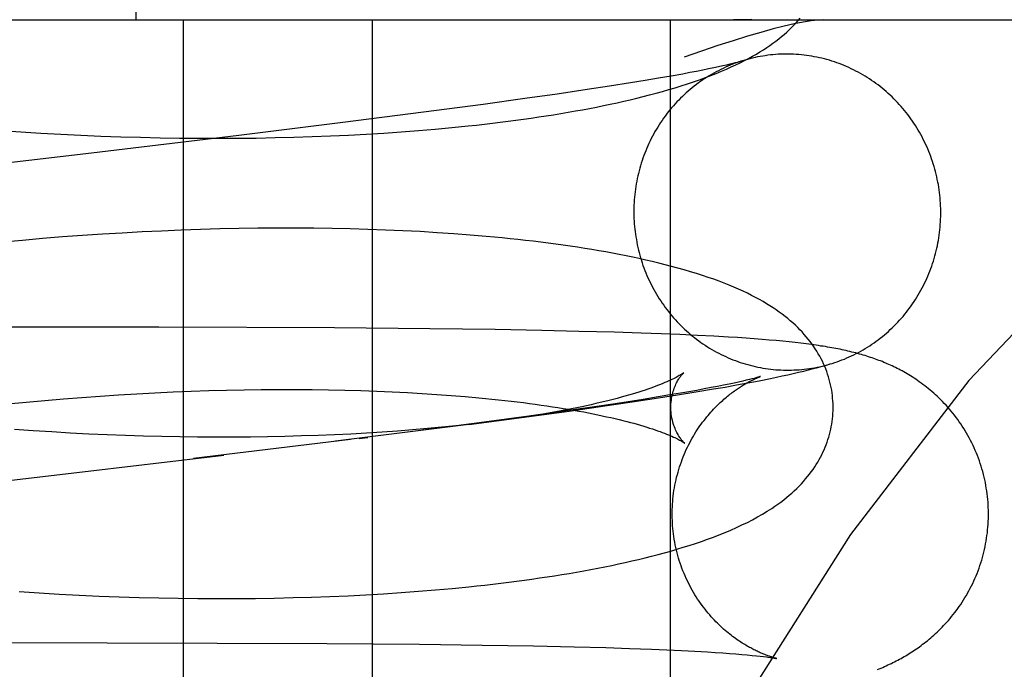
# Model space of a CAD drawing. Header units: inches. Extents: x 0 to 243, y 0 to 157.
# Tile 96 of 115: x 142.2759 to 142.3974, y 58.7672 to 58.8474. Entities that reach past the tile are written whole.
import ezdxf

# ---------------------------------------------------------------- set-up
doc = ezdxf.new("R2010")
doc.units = ezdxf.units.IN
doc.header["$LTSCALE"] = 13.357143
doc.header["$MEASUREMENT"] = 0
doc.linetypes.add('HIDDEN', pattern=[0.2, 0.1, -0.1])
doc.layers.add('DEFAULT_2', color=8, linetype='HIDDEN')

msp = doc.modelspace()

# ---------------------------------------------------------------- linework, layer by layer
at = {"layer": 'DEFAULT_2', "color": 8, "linetype": 'HIDDEN'}
for p, q in [((142.29032, 58.84735), (142.29032, 59.22235)), ((142.17952, 58.84735), (142.51507, 58.84735)), ((142.29612, 58.84735), (142.29612, 58.6911)), ((142.31941, 58.84735), (142.31941, 58.6911)), ((142.35618, 58.84735), (142.35618, 58.6911)), ((142.3586, 58.84083), (142.35772, 58.84066)), ((142.35942, 58.84098), (142.3586, 58.84083)), ((142.36018, 58.84113), (142.35942, 58.84098)), ((142.36089, 58.84128), (142.36018, 58.84113)), ((142.36153, 58.84141), (142.36089, 58.84128)), ((142.36212, 58.84154), (142.36153, 58.84141)), ((142.36264, 58.84166), (142.36212, 58.84154)), ((142.36311, 58.84176), (142.36264, 58.84166)), ((142.36352, 58.84186), (142.36311, 58.84176)), ((142.36388, 58.84195), (142.36352, 58.84186)), ((142.35306, 58.83985), (142.35127, 58.83956)), ((142.35473, 58.84014), (142.35306, 58.83985)), ((142.35629, 58.84041), (142.35473, 58.84014)), ((142.35772, 58.84066), (142.35629, 58.84041)), ((142.34593, 58.83873), (142.34221, 58.83819)), ((142.3487, 58.83916), (142.34593, 58.83873)), ((142.35127, 58.83956), (142.3487, 58.83916)), ((142.33822, 58.83762), (142.3331, 58.83691)), ((142.34221, 58.83819), (142.33822, 58.83762)), ((142.3331, 58.83691), (142.32574, 58.83594)), ((142.32574, 58.83594), (142.3158, 58.83467)), ((142.2736, 58.8337), (142.27608, 58.83352)), ((142.3158, 58.83467), (142.30298, 58.83309)), ((142.323, 58.83352), (142.32511, 58.83368)), ((142.32511, 58.83368), (142.3272, 58.83386)), ((142.3272, 58.83386), (142.32925, 58.83405)), ((142.32925, 58.83405), (142.33127, 58.83426)), ((142.27608, 58.83352), (142.27856, 58.83337)), ((142.27856, 58.83337), (142.28103, 58.83323)), ((142.28103, 58.83323), (142.28349, 58.83311)), ((142.28349, 58.83311), (142.28595, 58.83301)), ((142.30298, 58.83309), (142.28479, 58.83091)), ((142.28595, 58.83301), (142.2884, 58.83292)), ((142.2884, 58.83292), (142.29083, 58.83285)), ((142.29083, 58.83285), (142.29325, 58.8328)), ((142.29325, 58.8328), (142.29566, 58.83276)), ((142.29566, 58.83276), (142.29805, 58.83274)), ((142.29805, 58.83274), (142.30043, 58.83273)), ((142.30043, 58.83273), (142.30278, 58.83274)), ((142.30278, 58.83274), (142.30512, 58.83276)), ((142.30512, 58.83276), (142.30744, 58.83281)), ((142.30744, 58.83281), (142.30974, 58.83286)), ((142.30974, 58.83286), (142.31201, 58.83293)), ((142.31201, 58.83293), (142.31426, 58.83302)), ((142.31426, 58.83302), (142.31649, 58.83312)), ((142.31649, 58.83312), (142.31868, 58.83324)), ((142.31868, 58.83324), (142.32086, 58.83337)), ((142.32086, 58.83337), (142.323, 58.83352)), ((142.28479, 58.83091), (142.23651, 58.8252)), ((142.29825, 58.82147), (142.29586, 58.82139)), ((142.30062, 58.82154), (142.29825, 58.82147)), ((142.30298, 58.82159), (142.30062, 58.82154)), ((142.30532, 58.82162), (142.30298, 58.82159)), ((142.30764, 58.82164), (142.30532, 58.82162)), ((142.30994, 58.82164), (142.30764, 58.82164)), ((142.31221, 58.82163), (142.30994, 58.82164)), ((142.31447, 58.8216), (142.31221, 58.82163)), ((142.31669, 58.82155), (142.31447, 58.8216)), ((142.31889, 58.82149), (142.31669, 58.82155)), ((142.32107, 58.82141), (142.31889, 58.82149)), ((142.32321, 58.82132), (142.32107, 58.82141)), ((142.27877, 58.82035), (142.27629, 58.82013)), ((142.28124, 58.82055), (142.27877, 58.82035)), ((142.2837, 58.82073), (142.28124, 58.82055)), ((142.28615, 58.8209), (142.2837, 58.82073)), ((142.2886, 58.82104), (142.28615, 58.8209)), ((142.29103, 58.82118), (142.2886, 58.82104)), ((142.29345, 58.82129), (142.29103, 58.82118)), ((142.29586, 58.82139), (142.29345, 58.82129)), ((142.32533, 58.82121), (142.32321, 58.82132)), ((142.32742, 58.82108), (142.32533, 58.82121)), ((142.32948, 58.82094), (142.32742, 58.82108)), ((142.27629, 58.82013), (142.27382, 58.8199)), ((142.2931, 58.80941), (142.24571, 58.80946)), ((142.31477, 58.80933), (142.2931, 58.80941)), ((142.32652, 58.80922), (142.31477, 58.80933)), ((142.33458, 58.80912), (142.32652, 58.80922)), ((142.34032, 58.80902), (142.33458, 58.80912)), ((142.34489, 58.80891), (142.34032, 58.80902)), ((142.34925, 58.8088), (142.34489, 58.80891)), ((142.3526, 58.80869), (142.34925, 58.8088)), ((142.35504, 58.8086), (142.3526, 58.80869)), ((142.35736, 58.80851), (142.35504, 58.8086)), ((142.35952, 58.80841), (142.35736, 58.80851)), ((142.36153, 58.8083), (142.35952, 58.80841)), ((142.36336, 58.8082), (142.36153, 58.8083)), ((142.36448, 58.80813), (142.36336, 58.8082)), ((142.36554, 58.80805), (142.36448, 58.80813)), ((142.36654, 58.80798), (142.36554, 58.80805)), ((142.36749, 58.80791), (142.36654, 58.80798)), ((142.36839, 58.80783), (142.36749, 58.80791)), ((142.36925, 58.80776), (142.36839, 58.80783)), ((142.37007, 58.80768), (142.36925, 58.80776)), ((142.37085, 58.8076), (142.37007, 58.80768)), ((142.37158, 58.80752), (142.37085, 58.8076)), ((142.37229, 58.80744), (142.37158, 58.80752)), ((142.37295, 58.80736), (142.37229, 58.80744)), ((142.35785, 58.80381), (142.35747, 58.80356)), ((142.36202, 58.80211), (142.36122, 58.80196)), ((142.36152, 58.8018), (142.36293, 58.80204)), ((142.36276, 58.80226), (142.36202, 58.80211)), ((142.36343, 58.8024), (142.36276, 58.80226)), ((142.36293, 58.80204), (142.36433, 58.80229)), ((142.36405, 58.80253), (142.36343, 58.8024)), ((142.36461, 58.80265), (142.36405, 58.80253)), ((142.36433, 58.80229), (142.36572, 58.80255)), ((142.36511, 58.80277), (142.36461, 58.80265)), ((142.36555, 58.80287), (142.36511, 58.80277)), ((142.36593, 58.80296), (142.36555, 58.80287)), ((142.36572, 58.80255), (142.36713, 58.80282)), ((142.36624, 58.80304), (142.36593, 58.80296)), ((142.36651, 58.80311), (142.36624, 58.80304)), ((142.36713, 58.80282), (142.36855, 58.80311)), ((142.28133, 58.80058), (142.2836, 58.80076)), ((142.2836, 58.80076), (142.28588, 58.80092)), ((142.28588, 58.80092), (142.28814, 58.80107)), ((142.28814, 58.80107), (142.29039, 58.8012)), ((142.29039, 58.8012), (142.29263, 58.80132)), ((142.29263, 58.80132), (142.29486, 58.80143)), ((142.29486, 58.80143), (142.29707, 58.80151)), ((142.29707, 58.80151), (142.29927, 58.80159)), ((142.29927, 58.80159), (142.30145, 58.80164)), ((142.30145, 58.80164), (142.30361, 58.80169)), ((142.30361, 58.80169), (142.30574, 58.80172)), ((142.30574, 58.80172), (142.30786, 58.80173)), ((142.30786, 58.80173), (142.30994, 58.80173)), ((142.30994, 58.80173), (142.31201, 58.80172)), ((142.31201, 58.80172), (142.31404, 58.80169)), ((142.31404, 58.80169), (142.31605, 58.80165)), ((142.31605, 58.80165), (142.31802, 58.8016)), ((142.31802, 58.8016), (142.31997, 58.80153)), ((142.31997, 58.80153), (142.32188, 58.80145)), ((142.32188, 58.80145), (142.32375, 58.80135)), ((142.32375, 58.80135), (142.32559, 58.80125)), ((142.32559, 58.80125), (142.32739, 58.80113)), ((142.32739, 58.80113), (142.32915, 58.801)), ((142.32915, 58.801), (142.33087, 58.80086)), ((142.35467, 58.80081), (142.35283, 58.80051)), ((142.35638, 58.8011), (142.35467, 58.80081)), ((142.35471, 58.80069), (142.35705, 58.80106)), ((142.35798, 58.80137), (142.35638, 58.8011)), ((142.35705, 58.80106), (142.35932, 58.80143)), ((142.35946, 58.80163), (142.35798, 58.80137)), ((142.35932, 58.80143), (142.36152, 58.8018)), ((142.36037, 58.8018), (142.35946, 58.80163)), ((142.36122, 58.80196), (142.36037, 58.8018)), ((142.27446, 58.79995), (142.27675, 58.80018)), ((142.27675, 58.80018), (142.27904, 58.80039)), ((142.27904, 58.80039), (142.28133, 58.80058)), ((142.3474, 58.79968), (142.34362, 58.79913)), ((142.3437, 58.79907), (142.3481, 58.7997)), ((142.35021, 58.8001), (142.3474, 58.79968)), ((142.3481, 58.7997), (142.35147, 58.8002)), ((142.35283, 58.80051), (142.35021, 58.8001)), ((142.35147, 58.8002), (142.35471, 58.80069)), ((142.33874, 58.79844), (142.33259, 58.79761)), ((142.33815, 58.79831), (142.3437, 58.79907)), ((142.34362, 58.79913), (142.33874, 58.79844)), ((142.33134, 58.79741), (142.31488, 58.79534)), ((142.33259, 58.79761), (142.32503, 58.79662)), ((142.32975, 58.79725), (142.328, 58.79707)), ((142.33144, 58.79743), (142.32975, 58.79725)), ((142.33134, 58.79741), (142.33815, 58.79831)), ((142.3331, 58.79763), (142.33144, 58.79743)), ((142.2776, 58.79663), (142.27531, 58.79679)), ((142.27989, 58.79649), (142.2776, 58.79663)), ((142.28218, 58.79636), (142.27989, 58.79649)), ((142.28445, 58.79624), (142.28218, 58.79636)), ((142.28672, 58.79614), (142.28445, 58.79624)), ((142.28898, 58.79606), (142.28672, 58.79614)), ((142.29123, 58.79598), (142.28898, 58.79606)), ((142.29347, 58.79593), (142.29123, 58.79598)), ((142.29569, 58.79589), (142.29347, 58.79593)), ((142.30863, 58.79594), (142.30652, 58.7959)), ((142.3107, 58.796), (142.30863, 58.79594)), ((142.31275, 58.79607), (142.3107, 58.796)), ((142.31477, 58.79615), (142.31275, 58.79607)), ((142.31677, 58.79624), (142.31477, 58.79615)), ((142.31873, 58.79635), (142.31677, 58.79624)), ((142.32065, 58.79647), (142.31873, 58.79635)), ((142.32255, 58.79661), (142.32065, 58.79647)), ((142.3244, 58.79675), (142.32255, 58.79661)), ((142.32622, 58.79691), (142.3244, 58.79675)), ((142.328, 58.79707), (142.32622, 58.79691)), ((142.29789, 58.79586), (142.29569, 58.79589)), ((142.31674, 58.79555), (142.29737, 58.7932)), ((142.30008, 58.79585), (142.29789, 58.79586)), ((142.30225, 58.79585), (142.30008, 58.79585)), ((142.3044, 58.79587), (142.30225, 58.79585)), ((142.30652, 58.7959), (142.3044, 58.79587)), ((142.31782, 58.79569), (142.31889, 58.79582)), ((142.26347, 58.78919), (142.3011, 58.79364)), ((142.27586, 58.7768), (142.27834, 58.77664)), ((142.27834, 58.77664), (142.28082, 58.77649)), ((142.28082, 58.77649), (142.28329, 58.77636)), ((142.31865, 58.77641), (142.32083, 58.77653)), ((142.32083, 58.77653), (142.32299, 58.77668)), ((142.32299, 58.77668), (142.32512, 58.77683)), ((142.32512, 58.77683), (142.32721, 58.77701)), ((142.32721, 58.77701), (142.32928, 58.77719)), ((142.32928, 58.77719), (142.33132, 58.77739)), ((142.28329, 58.77636), (142.28576, 58.77625)), ((142.28576, 58.77625), (142.28821, 58.77616)), ((142.28821, 58.77616), (142.29066, 58.77608)), ((142.29066, 58.77608), (142.29309, 58.77602)), ((142.29309, 58.77602), (142.2955, 58.77598)), ((142.2955, 58.77598), (142.29791, 58.77595)), ((142.29791, 58.77595), (142.30029, 58.77594)), ((142.30029, 58.77594), (142.30266, 58.77594)), ((142.30266, 58.77594), (142.30501, 58.77596)), ((142.30501, 58.77596), (142.30734, 58.776)), ((142.30734, 58.776), (142.30965, 58.77605)), ((142.30965, 58.77605), (142.31194, 58.77612)), ((142.31194, 58.77612), (142.3142, 58.7762)), ((142.3142, 58.7762), (142.31644, 58.77629)), ((142.31644, 58.77629), (142.31865, 58.77641)), ((142.22114, 58.77063), (142.31383, 58.7704)), ((142.31383, 58.7704), (142.32526, 58.7703)), ((142.32526, 58.7703), (142.33299, 58.7702)), ((142.33299, 58.7702), (142.3393, 58.7701)), ((142.3393, 58.7701), (142.34432, 58.76998)), ((142.34432, 58.76998), (142.34822, 58.76988)), ((142.34822, 58.76988), (142.35113, 58.76979)), ((142.35113, 58.76979), (142.35385, 58.76969)), ((142.35385, 58.76969), (142.35576, 58.76961)), ((142.35576, 58.76961), (142.35755, 58.76952)), ((142.35755, 58.76952), (142.35922, 58.76944)), ((142.35922, 58.76944), (142.36077, 58.76935)), ((142.36077, 58.76935), (142.36173, 58.76929)), ((142.36173, 58.76929), (142.36264, 58.76923)), ((142.36264, 58.76923), (142.36348, 58.76917)), ((142.36348, 58.76917), (142.36427, 58.76911)), ((142.36427, 58.76911), (142.365, 58.76905)), ((142.365, 58.76905), (142.36566, 58.76899)), ((142.36566, 58.76899), (142.36627, 58.76893)), ((142.36627, 58.76893), (142.3668, 58.76888)), ((142.3668, 58.76888), (142.36727, 58.76882)), ((142.36727, 58.76882), (142.36768, 58.76878)), ((142.3693, 58.76854), (142.36931, 58.76854))]:
    msp.add_line(p, q, dxfattribs=at)
for points in [[(142.46901, 58.84735), (142.45334, 58.84542), (142.43784, 58.83978), (142.42274, 58.83078), (142.40783, 58.81852), (142.39299, 58.80284), (142.37842, 58.78383), (142.36414, 58.76134), (142.35043, 58.73555), (142.33744, 58.70656), (142.32535, 58.67461), (142.31433, 58.63994), (142.30451, 58.60283), (142.296, 58.56359), (142.28892, 58.52255), (142.28332, 58.48005), (142.27928, 58.43643), (142.27684, 58.39209), (142.27603, 58.34735)], [(142.33127, 58.83426), (142.33227, 58.83436), (142.33326, 58.83448), (142.33424, 58.83459), (142.33521, 58.83471), (142.33618, 58.83483), (142.33713, 58.83496), (142.33808, 58.83509), (142.33902, 58.83522), (142.33995, 58.83536), (142.34087, 58.8355), (142.34178, 58.83564), (142.34268, 58.83579), (142.34358, 58.83594), (142.34447, 58.8361), (142.34535, 58.83626), (142.34622, 58.83642), (142.34708, 58.83659), (142.34793, 58.83676), (142.34877, 58.83694), (142.34961, 58.83712), (142.35043, 58.8373), (142.35124, 58.83749), (142.35205, 58.83768), (142.35284, 58.83788), (142.35363, 58.83808), (142.35442, 58.83829), (142.3552, 58.83851), (142.35598, 58.83873), (142.35676, 58.83896), (142.35753, 58.8392), (142.3583, 58.83944), (142.35905, 58.8397), (142.35979, 58.83995), (142.3605, 58.84021), (142.36119, 58.84047), (142.36185, 58.84074), (142.36249, 58.841), (142.36311, 58.84126), (142.3637, 58.84153), (142.36427, 58.84179), (142.36481, 58.84206), (142.36533, 58.84232), (142.36584, 58.84259), (142.36632, 58.84286), (142.36679, 58.84312), (142.36723, 58.84339), (142.36766, 58.84366), (142.36807, 58.84393), (142.36846, 58.84419), (142.36884, 58.84446), (142.3692, 58.84473), (142.36955, 58.845), (142.36989, 58.84528), (142.37022, 58.84555), (142.37053, 58.84583), (142.37084, 58.84611), (142.37113, 58.8464), (142.37142, 58.84668), (142.37169, 58.84697), (142.37195, 58.84726), (142.3722, 58.84755)], [(142.37508, 58.84735), (142.37438, 58.84732), (142.37354, 58.84723), (142.37257, 58.84707), (142.37146, 58.84685), (142.37022, 58.84657), (142.36885, 58.84622), (142.36734, 58.8458), (142.36571, 58.84532), (142.36395, 58.84477), (142.36205, 58.84416), (142.36003, 58.84348), (142.35788, 58.84273)], [(142.36622, 58.84738), (142.3655, 58.84736), (142.36475, 58.84735), (142.36397, 58.84735)], [(142.36497, 58.84225), (142.36478, 58.84219), (142.36447, 58.84209), (142.36417, 58.84198), (142.36387, 58.84186), (142.36357, 58.84174), (142.36328, 58.84162), (142.36298, 58.84149), (142.36269, 58.84136), (142.3624, 58.84122), (142.36212, 58.84107), (142.36183, 58.84092), (142.36155, 58.84077), (142.36127, 58.84061), (142.36099, 58.84045), (142.36072, 58.84028), (142.36045, 58.84011), (142.36018, 58.83993), (142.35992, 58.83974), (142.35965, 58.83956), (142.35939, 58.83936), (142.35914, 58.83917), (142.35889, 58.83897), (142.35864, 58.83876), (142.35839, 58.83855), (142.35815, 58.83834), (142.35791, 58.83812), (142.35768, 58.8379), (142.35744, 58.83767), (142.35722, 58.83744), (142.35699, 58.83721), (142.35677, 58.83697), (142.35656, 58.83673), (142.35634, 58.83648), (142.35614, 58.83623), (142.35593, 58.83598), (142.35573, 58.83572), (142.35554, 58.83546), (142.35535, 58.8352), (142.35516, 58.83493), (142.35498, 58.83466), (142.3548, 58.83439), (142.35463, 58.83411), (142.35446, 58.83384), (142.35429, 58.83355), (142.35413, 58.83327), (142.35398, 58.83298), (142.35383, 58.83269), (142.35368, 58.8324), (142.35354, 58.8321), (142.35341, 58.83181), (142.35328, 58.8315), (142.35315, 58.8312), (142.35303, 58.8309), (142.35291, 58.83059), (142.3528, 58.83028), (142.3527, 58.82997), (142.3526, 58.82966), (142.3525, 58.82935), (142.35241, 58.82903), (142.35233, 58.82871), (142.35225, 58.8284), (142.35217, 58.82808), (142.3521, 58.82775), (142.35204, 58.82743), (142.35198, 58.82711), (142.35193, 58.82678), (142.35188, 58.82646), (142.35183, 58.82613), (142.3518, 58.8258), (142.35177, 58.82548), (142.35174, 58.82515), (142.35172, 58.82482), (142.3517, 58.82449), (142.35169, 58.82416), (142.35169, 58.82383), (142.35169, 58.8235), (142.35169, 58.82318), (142.3517, 58.82285), (142.35172, 58.82252)], [(142.36494, 58.84224), (142.36489, 58.84223), (142.36484, 58.84221), (142.36478, 58.84219), (142.36471, 58.84217), (142.36462, 58.84215), (142.36453, 58.84212), (142.36442, 58.84209), (142.36431, 58.84206), (142.36418, 58.84203), (142.36403, 58.84199), (142.36388, 58.84195)], [(142.3895, 58.82472), (142.38948, 58.82505), (142.38945, 58.82538), (142.38942, 58.82571), (142.38938, 58.82603), (142.38934, 58.82636), (142.38929, 58.82669), (142.38924, 58.82701), (142.38918, 58.82733), (142.38911, 58.82766), (142.38904, 58.82798), (142.38897, 58.8283), (142.38889, 58.82862), (142.3888, 58.82894), (142.38871, 58.82925), (142.38861, 58.82957), (142.38851, 58.82988), (142.38841, 58.83019), (142.3883, 58.8305), (142.38818, 58.83081), (142.38806, 58.83111), (142.38793, 58.83141), (142.3878, 58.83172), (142.38766, 58.83201), (142.38752, 58.83231), (142.38738, 58.8326), (142.38723, 58.83289), (142.38707, 58.83318), (142.38691, 58.83347), (142.38675, 58.83375), (142.38658, 58.83403), (142.3864, 58.83431), (142.38622, 58.83458), (142.38604, 58.83485), (142.38585, 58.83512), (142.38566, 58.83538), (142.38547, 58.83565), (142.38527, 58.8359), (142.38506, 58.83616), (142.38485, 58.83641), (142.38464, 58.83665), (142.38442, 58.8369), (142.3842, 58.83714), (142.38398, 58.83737), (142.38375, 58.8376), (142.38352, 58.83783), (142.38328, 58.83805), (142.38305, 58.83827), (142.3828, 58.83849), (142.38256, 58.8387), (142.38231, 58.83891), (142.38205, 58.83911), (142.3818, 58.83931), (142.38154, 58.8395), (142.38128, 58.83969), (142.38101, 58.83987), (142.38074, 58.84005), (142.38047, 58.84023), (142.3802, 58.8404), (142.37992, 58.84056), (142.37964, 58.84072), (142.37936, 58.84088), (142.37907, 58.84103), (142.37879, 58.84118), (142.3785, 58.84132), (142.3782, 58.84145), (142.37791, 58.84158), (142.37761, 58.84171), (142.37732, 58.84183), (142.37702, 58.84194), (142.37671, 58.84205), (142.37641, 58.84216), (142.37611, 58.84226), (142.3758, 58.84235), (142.37549, 58.84244), (142.37518, 58.84252), (142.37487, 58.8426), (142.37456, 58.84267), (142.37425, 58.84274), (142.37393, 58.8428), (142.37362, 58.84286), (142.3733, 58.84291), (142.37298, 58.84295), (142.37267, 58.84299), (142.37235, 58.84303), (142.37203, 58.84306), (142.37171, 58.84308), (142.37139, 58.8431), (142.37107, 58.84311), (142.37075, 58.84312), (142.37043, 58.84312), (142.37011, 58.84311), (142.36979, 58.8431), (142.36947, 58.84309), (142.36916, 58.84306), (142.36884, 58.84304), (142.36852, 58.84301), (142.3682, 58.84297), (142.36789, 58.84292), (142.36757, 58.84287), (142.36725, 58.84282), (142.36694, 58.84276), (142.36663, 58.84269), (142.36632, 58.84262), (142.366, 58.84255), (142.3657, 58.84247), (142.36539, 58.84238), (142.36508, 58.84229), (142.36494, 58.84224)], [(142.3759, 58.80488), (142.37614, 58.80495), (142.37645, 58.80505), (142.37675, 58.80515), (142.37705, 58.80526), (142.37735, 58.80538), (142.37765, 58.80549), (142.37794, 58.80562), (142.37824, 58.80575), (142.37853, 58.80588), (142.37882, 58.80602), (142.3791, 58.80617), (142.37939, 58.80631), (142.37967, 58.80647), (142.37995, 58.80663), (142.38023, 58.80679), (142.3805, 58.80696), (142.38077, 58.80713), (142.38104, 58.80731), (142.38131, 58.80749), (142.38157, 58.80768), (142.38183, 58.80787), (142.38208, 58.80807), (142.38234, 58.80827), (142.38258, 58.80848), (142.38283, 58.80869), (142.38307, 58.8089), (142.38331, 58.80912), (142.38355, 58.80934), (142.38378, 58.80957), (142.38401, 58.8098), (142.38423, 58.81003), (142.38445, 58.81027), (142.38467, 58.81051), (142.38488, 58.81076), (142.38509, 58.81101), (142.38529, 58.81126), (142.38549, 58.81152), (142.38568, 58.81178), (142.38588, 58.81204), (142.38606, 58.81231), (142.38624, 58.81258), (142.38642, 58.81285), (142.3866, 58.81312), (142.38676, 58.8134), (142.38693, 58.81369), (142.38709, 58.81397), (142.38724, 58.81426), (142.38739, 58.81455), (142.38754, 58.81484), (142.38768, 58.81514), (142.38782, 58.81543), (142.38795, 58.81573), (142.38807, 58.81604), (142.38819, 58.81634), (142.38831, 58.81665), (142.38842, 58.81696), (142.38852, 58.81727), (142.38863, 58.81758), (142.38872, 58.81789), (142.38881, 58.81821), (142.3889, 58.81853), (142.38898, 58.81884), (142.38905, 58.81916), (142.38912, 58.81948), (142.38918, 58.81981), (142.38924, 58.82013), (142.3893, 58.82046), (142.38934, 58.82078), (142.38939, 58.82111), (142.38942, 58.82143), (142.38946, 58.82176), (142.38948, 58.82209), (142.3895, 58.82242), (142.38952, 58.82275), (142.38953, 58.82308), (142.38954, 58.82341), (142.38954, 58.82373), (142.38953, 58.82406), (142.38952, 58.82439), (142.3895, 58.82472)], [(142.35172, 58.82252), (142.35174, 58.82219), (142.35177, 58.82186), (142.3518, 58.82153), (142.35184, 58.82121), (142.35188, 58.82088), (142.35193, 58.82055), (142.35199, 58.82023), (142.35204, 58.8199), (142.35211, 58.81958), (142.35218, 58.81926), (142.35225, 58.81894), (142.35234, 58.81862), (142.35242, 58.8183), (142.35251, 58.81799), (142.35261, 58.81767), (142.35271, 58.81736), (142.35281, 58.81705), (142.35293, 58.81674), (142.35304, 58.81643), (142.35316, 58.81613), (142.35329, 58.81582), (142.35342, 58.81552), (142.35356, 58.81523), (142.3537, 58.81493), (142.35384, 58.81464), (142.354, 58.81434), (142.35415, 58.81406), (142.35431, 58.81377), (142.35448, 58.81349), (142.35464, 58.81321), (142.35482, 58.81293), (142.355, 58.81266), (142.35518, 58.81239), (142.35537, 58.81212), (142.35556, 58.81185), (142.35575, 58.81159), (142.35595, 58.81134), (142.35616, 58.81108), (142.35637, 58.81083), (142.35658, 58.81059), (142.3568, 58.81034), (142.35702, 58.8101), (142.35724, 58.80987), (142.35747, 58.80964), (142.3577, 58.80941), (142.35794, 58.80918), (142.35818, 58.80897), (142.35842, 58.80875), (142.35867, 58.80854), (142.35891, 58.80833), (142.35917, 58.80813), (142.35942, 58.80793), (142.35968, 58.80774), (142.35995, 58.80755), (142.36021, 58.80737), (142.36048, 58.80719), (142.36075, 58.80701), (142.36103, 58.80684), (142.3613, 58.80668), (142.36158, 58.80652), (142.36186, 58.80636), (142.36215, 58.80621), (142.36244, 58.80606), (142.36273, 58.80592), (142.36302, 58.80579), (142.36331, 58.80566), (142.36361, 58.80553), (142.36391, 58.80541), (142.36421, 58.8053), (142.36451, 58.80519), (142.36481, 58.80508), (142.36512, 58.80498), (142.36542, 58.80489), (142.36573, 58.8048), (142.36604, 58.80472), (142.36635, 58.80464), (142.36666, 58.80456), (142.36698, 58.8045), (142.36729, 58.80444), (142.3676, 58.80438), (142.36792, 58.80433), (142.36824, 58.80428), (142.36856, 58.80424), (142.36887, 58.80421), (142.36919, 58.80418), (142.36951, 58.80416), (142.36983, 58.80414), (142.37015, 58.80413), (142.37047, 58.80412), (142.37079, 58.80412), (142.37111, 58.80413), (142.37143, 58.80414), (142.37175, 58.80415), (142.37207, 58.80417), (142.37238, 58.8042), (142.3727, 58.80423), (142.37302, 58.80427), (142.37334, 58.80431), (142.37365, 58.80436), (142.37397, 58.80442), (142.37428, 58.80448), (142.37459, 58.80454), (142.37491, 58.80461), (142.37522, 58.80469), (142.37553, 58.80477), (142.37583, 58.80486)], [(142.37625, 58.79969), (142.37625, 58.79998), (142.37623, 58.80032), (142.3762, 58.80065), (142.37617, 58.80099), (142.37613, 58.80132), (142.37608, 58.80165), (142.37602, 58.80199), (142.37595, 58.80232), (142.37587, 58.80265), (142.37578, 58.80297), (142.37569, 58.8033), (142.37558, 58.80362), (142.37547, 58.80395), (142.37535, 58.80427), (142.37522, 58.80459), (142.37508, 58.8049), (142.37493, 58.80522), (142.37478, 58.80553), (142.37461, 58.80584), (142.37443, 58.80615), (142.37425, 58.80646), (142.37406, 58.80676), (142.37385, 58.80707), (142.37364, 58.80737), (142.37342, 58.80766), (142.37319, 58.80796), (142.37295, 58.80825), (142.3727, 58.80854), (142.37244, 58.80883), (142.37217, 58.80911), (142.37189, 58.80939), (142.3716, 58.80967), (142.3713, 58.80995), (142.37098, 58.81022), (142.37066, 58.81049), (142.37033, 58.81076), (142.36998, 58.81102), (142.36962, 58.81128), (142.36925, 58.81155), (142.36887, 58.8118), (142.36847, 58.81206), (142.36805, 58.81232), (142.36762, 58.81258), (142.36716, 58.81283), (142.36669, 58.81309), (142.3662, 58.81334), (142.36569, 58.8136), (142.36516, 58.81385), (142.36461, 58.8141), (142.36403, 58.81435), (142.36344, 58.8146), (142.36282, 58.81484), (142.36219, 58.81509), (142.36153, 58.81533), (142.36084, 58.81557), (142.36013, 58.81581), (142.35941, 58.81604), (142.35866, 58.81627), (142.3579, 58.8165), (142.35712, 58.81672), (142.35634, 58.81693), (142.35555, 58.81713), (142.35475, 58.81733), (142.35395, 58.81752), (142.35315, 58.81771), (142.35235, 58.81789), (142.35154, 58.81806), (142.35072, 58.81823), (142.34989, 58.81839), (142.34906, 58.81855), (142.34822, 58.8187), (142.34736, 58.81885), (142.3465, 58.819), (142.34563, 58.81914), (142.34475, 58.81928), (142.34385, 58.81941), (142.34295, 58.81954), (142.34205, 58.81967), (142.34113, 58.81979), (142.3402, 58.81991), (142.33927, 58.82002), (142.33833, 58.82013), (142.33738, 58.82023), (142.33642, 58.82034), (142.33545, 58.82043), (142.33448, 58.82053), (142.33349, 58.82062), (142.3325, 58.82071), (142.3315, 58.82079), (142.32948, 58.82094)], [(142.39538, 58.78751), (142.39536, 58.78783), (142.39533, 58.78818), (142.39529, 58.78853), (142.39525, 58.78887), (142.3952, 58.78922), (142.39515, 58.78956), (142.39509, 58.7899), (142.39503, 58.79024), (142.39496, 58.79058), (142.39488, 58.79092), (142.3948, 58.79126), (142.39471, 58.7916), (142.39461, 58.79193), (142.39451, 58.79226), (142.39441, 58.79259), (142.39429, 58.79292), (142.39418, 58.79324), (142.39405, 58.79357), (142.39393, 58.79389), (142.39379, 58.7942), (142.39365, 58.79452), (142.39351, 58.79483), (142.39336, 58.79514), (142.39321, 58.79545), (142.39305, 58.79575), (142.39288, 58.79605), (142.39271, 58.79634), (142.39254, 58.79663), (142.39237, 58.79692), (142.39218, 58.7972), (142.392, 58.79748), (142.39181, 58.79776), (142.39162, 58.79803), (142.39142, 58.79829), (142.39122, 58.79855), (142.39102, 58.79881), (142.39082, 58.79906), (142.39061, 58.79931), (142.3904, 58.79955), (142.39018, 58.79979), (142.38997, 58.80002), (142.38975, 58.80024), (142.38954, 58.80046), (142.38932, 58.80068), (142.3891, 58.80089), (142.38888, 58.80109), (142.38866, 58.80129), (142.38844, 58.80148), (142.38822, 58.80167), (142.388, 58.80185), (142.38778, 58.80203), (142.38756, 58.8022), (142.38733, 58.80237), (142.38711, 58.80253), (142.38689, 58.80269), (142.38667, 58.80284), (142.38645, 58.80299), (142.38624, 58.80314), (142.38602, 58.80328), (142.38581, 58.80341), (142.38559, 58.80354), (142.38538, 58.80367), (142.38517, 58.80379), (142.38497, 58.80391), (142.38476, 58.80402), (142.38456, 58.80413), (142.38435, 58.80424), (142.38415, 58.80434), (142.38395, 58.80444), (142.38375, 58.80454), (142.38355, 58.80464), (142.38335, 58.80473), (142.38314, 58.80482), (142.38294, 58.80491), (142.38274, 58.805), (142.38253, 58.80508), (142.38233, 58.80517), (142.38212, 58.80525), (142.38191, 58.80533), (142.3817, 58.80541), (142.38149, 58.80548), (142.38128, 58.80556), (142.38107, 58.80563), (142.38086, 58.8057), (142.38064, 58.80577), (142.38042, 58.80584), (142.3802, 58.80591), (142.37997, 58.80598), (142.37975, 58.80605), (142.37951, 58.80611), (142.37928, 58.80618), (142.37905, 58.80624), (142.37881, 58.8063), (142.37857, 58.80636), (142.37833, 58.80642), (142.37809, 58.80647), (142.37785, 58.80653), (142.3776, 58.80658), (142.37736, 58.80663), (142.37711, 58.80669), (142.37686, 58.80674), (142.37661, 58.80679), (142.37635, 58.80683), (142.3761, 58.80688), (142.37584, 58.80693), (142.37557, 58.80697), (142.37531, 58.80702), (142.37503, 58.80706), (142.37476, 58.8071), (142.37447, 58.80715), (142.37418, 58.80719), (142.37389, 58.80723), (142.37358, 58.80727), (142.37295, 58.80736)], [(142.36855, 58.80311), (142.36927, 58.80325), (142.36997, 58.8034), (142.37066, 58.80355), (142.37133, 58.8037), (142.37199, 58.80386), (142.37263, 58.80401), (142.37324, 58.80416), (142.37383, 58.80431), (142.37439, 58.80446), (142.37493, 58.8046), (142.37544, 58.80474), (142.3759, 58.80488)], [(142.35747, 58.80356), (142.35738, 58.8035), (142.35728, 58.80344), (142.35716, 58.80338), (142.35703, 58.8033), (142.35689, 58.80323), (142.35674, 58.80315), (142.35657, 58.80306), (142.35638, 58.80297), (142.35619, 58.80288), (142.35598, 58.80279), (142.35575, 58.80269), (142.35551, 58.80258), (142.35526, 58.80248), (142.35499, 58.80237), (142.35471, 58.80226), (142.35441, 58.80214), (142.35409, 58.80202), (142.35376, 58.8019), (142.35342, 58.80178), (142.35306, 58.80166), (142.35268, 58.80154), (142.35229, 58.80141), (142.35188, 58.80128), (142.35146, 58.80116), (142.35103, 58.80103), (142.35057, 58.8009), (142.35011, 58.80077), (142.34963, 58.80064), (142.34913, 58.80051), (142.34862, 58.80038), (142.34809, 58.80025), (142.34755, 58.80012), (142.347, 58.79999), (142.34643, 58.79986), (142.34585, 58.79973), (142.34525, 58.7996), (142.34464, 58.79947), (142.34401, 58.79935), (142.34338, 58.79922), (142.34272, 58.7991), (142.34206, 58.79898), (142.34138, 58.79885), (142.34069, 58.79873), (142.33998, 58.79862), (142.33927, 58.7985), (142.33854, 58.79838), (142.3378, 58.79827), (142.33704, 58.79816), (142.33628, 58.79805), (142.3355, 58.79794)], [(142.35625, 58.79944), (142.35625, 58.79967), (142.35626, 58.79993), (142.35628, 58.80018), (142.35631, 58.80042), (142.35634, 58.80065), (142.35638, 58.80088), (142.35643, 58.8011), (142.35648, 58.80132), (142.35654, 58.80152), (142.3566, 58.80171), (142.35667, 58.8019), (142.35673, 58.80207), (142.3568, 58.80224), (142.35687, 58.80239), (142.35694, 58.80254), (142.35701, 58.80267), (142.35708, 58.8028), (142.35715, 58.80292), (142.35722, 58.80303), (142.35729, 58.80313), (142.35735, 58.80323), (142.35741, 58.80331), (142.35747, 58.80339), (142.35753, 58.80346), (142.35758, 58.80353), (142.35763, 58.80359), (142.35767, 58.80364), (142.35771, 58.80368), (142.35775, 58.80372), (142.35778, 58.80375), (142.35781, 58.80378), (142.35783, 58.80379), (142.35783, 58.8038)], [(142.35644, 58.78524), (142.35643, 58.78555), (142.35642, 58.78589), (142.35641, 58.78623), (142.35641, 58.78657), (142.35642, 58.78691), (142.35643, 58.78725), (142.35645, 58.78758), (142.35648, 58.78792), (142.35651, 58.78826), (142.35654, 58.78859), (142.35659, 58.78893), (142.35663, 58.78926), (142.35669, 58.78959), (142.35675, 58.78992), (142.35681, 58.79025), (142.35689, 58.79058), (142.35696, 58.7909), (142.35705, 58.79123), (142.35713, 58.79155), (142.35723, 58.79187), (142.35733, 58.79218), (142.35743, 58.79249), (142.35754, 58.79281), (142.35765, 58.79311), (142.35777, 58.79342), (142.35789, 58.79372), (142.35802, 58.79402), (142.35815, 58.79431), (142.35829, 58.7946), (142.35843, 58.79488), (142.35858, 58.79516), (142.35872, 58.79544), (142.35887, 58.79571), (142.35903, 58.79598), (142.35918, 58.79624), (142.35934, 58.7965), (142.3595, 58.79675), (142.35967, 58.79699), (142.35983, 58.79723), (142.36, 58.79747), (142.36017, 58.7977), (142.36034, 58.79792), (142.36051, 58.79813), (142.36067, 58.79834), (142.36084, 58.79854), (142.36101, 58.79874), (142.36118, 58.79893), (142.36134, 58.79912), (142.36151, 58.7993), (142.36168, 58.79947), (142.36184, 58.79964), (142.362, 58.7998), (142.36216, 58.79996), (142.36232, 58.80011), (142.36248, 58.80025), (142.36264, 58.80039), (142.36279, 58.80053), (142.36294, 58.80066), (142.36309, 58.80079), (142.36324, 58.80091), (142.36338, 58.80103), (142.36353, 58.80114), (142.36367, 58.80125), (142.36381, 58.80135), (142.36394, 58.80146), (142.36408, 58.80155), (142.36421, 58.80165), (142.36434, 58.80174), (142.36447, 58.80183), (142.36459, 58.80191), (142.36471, 58.80199), (142.36484, 58.80207), (142.36495, 58.80215), (142.36507, 58.80222), (142.36519, 58.80229), (142.3653, 58.80236), (142.36541, 58.80242), (142.36552, 58.80249), (142.36562, 58.80255), (142.36573, 58.8026), (142.36583, 58.80266), (142.36593, 58.80271), (142.36602, 58.80276), (142.36612, 58.80281), (142.36621, 58.80286), (142.3663, 58.8029), (142.36638, 58.80294), (142.36647, 58.80298), (142.36655, 58.80302), (142.36663, 58.80306), (142.3667, 58.80309), (142.36677, 58.80312), (142.36684, 58.80315), (142.3669, 58.80318), (142.36696, 58.80321), (142.36702, 58.80323), (142.36707, 58.80325), (142.36712, 58.80327), (142.36716, 58.80328), (142.3672, 58.8033), (142.36723, 58.80331), (142.36725, 58.80332), (142.36727, 58.80333), (142.36729, 58.80333), (142.36729, 58.80333)], [(142.36729, 58.80333), (142.36728, 58.80333), (142.36727, 58.80333), (142.36724, 58.80332), (142.36721, 58.80331), (142.36717, 58.8033), (142.36712, 58.80328), (142.36706, 58.80326), (142.36699, 58.80324), (142.36692, 58.80322), (142.36683, 58.8032), (142.36673, 58.80317), (142.36663, 58.80314), (142.36651, 58.80311)], [(142.33087, 58.80086), (142.33255, 58.80071), (142.33337, 58.80063), (142.33418, 58.80055), (142.33498, 58.80047), (142.33577, 58.80038), (142.33654, 58.80029), (142.33731, 58.8002), (142.33806, 58.80011), (142.3388, 58.80001), (142.33953, 58.79991), (142.34024, 58.79981), (142.34095, 58.79971), (142.34164, 58.79961), (142.34231, 58.7995), (142.34298, 58.7994), (142.34363, 58.79929), (142.34426, 58.79918), (142.34489, 58.79907), (142.3455, 58.79896), (142.34609, 58.79884), (142.34667, 58.79873), (142.34724, 58.79861), (142.34779, 58.7985), (142.34833, 58.79838), (142.34886, 58.79826), (142.34936, 58.79815), (142.34986, 58.79803), (142.35034, 58.79791), (142.3508, 58.79779), (142.35125, 58.79767), (142.35168, 58.79756), (142.3521, 58.79744), (142.35251, 58.79732), (142.3529, 58.79721), (142.35327, 58.79709), (142.35363, 58.79698), (142.35397, 58.79687), (142.3543, 58.79676), (142.35461, 58.79665), (142.35491, 58.79654), (142.35519, 58.79644), (142.35545, 58.79634), (142.3557, 58.79624), (142.35594, 58.79614), (142.35616, 58.79605), (142.35636, 58.79596), (142.35656, 58.79587), (142.35674, 58.79579), (142.3569, 58.79571), (142.35705, 58.79564), (142.35719, 58.79557), (142.35732, 58.7955), (142.35743, 58.79544), (142.35753, 58.79538), (142.35762, 58.79533), (142.3577, 58.79528), (142.35776, 58.79524), (142.35782, 58.79521), (142.35787, 58.79518), (142.3579, 58.79515), (142.35793, 58.79513), (142.35793, 58.79513)], [(142.36868, 58.78706), (142.36905, 58.78732), (142.36944, 58.78758), (142.3698, 58.78785), (142.37016, 58.78812), (142.37051, 58.7884), (142.37084, 58.78868), (142.37116, 58.78896), (142.37147, 58.78924), (142.37177, 58.78952), (142.37206, 58.78981), (142.37234, 58.7901), (142.3726, 58.79039), (142.37286, 58.79069), (142.37311, 58.79098), (142.37334, 58.79128), (142.37357, 58.79158), (142.37378, 58.79188), (142.37399, 58.79218), (142.37418, 58.79248), (142.37436, 58.79278), (142.37454, 58.79308), (142.3747, 58.79338), (142.37486, 58.79369), (142.375, 58.79399), (142.37514, 58.7943), (142.37527, 58.79461), (142.3754, 58.79492), (142.37551, 58.79523), (142.37562, 58.79555), (142.37572, 58.79586), (142.37581, 58.79618), (142.37589, 58.7965), (142.37596, 58.79682), (142.37603, 58.79714), (142.37608, 58.79746), (142.37613, 58.79779), (142.37617, 58.79811), (142.37621, 58.79844), (142.37623, 58.79876), (142.37625, 58.79909), (142.37625, 58.79942), (142.37625, 58.79969)], [(142.35793, 58.79513), (142.35795, 58.79512), (142.35796, 58.79511), (142.35795, 58.79512), (142.35794, 58.79513), (142.35792, 58.79515), (142.35789, 58.79517), (142.35786, 58.7952), (142.35782, 58.79524), (142.35778, 58.79529), (142.35773, 58.79534), (142.35767, 58.7954), (142.35762, 58.79546), (142.35756, 58.79554), (142.35749, 58.79562), (142.35743, 58.79571), (142.35736, 58.79581), (142.35728, 58.79592), (142.35721, 58.79603), (142.35714, 58.79616), (142.35706, 58.79629), (142.35698, 58.79644), (142.35691, 58.79659), (142.35683, 58.79676), (142.35676, 58.79693), (142.35668, 58.79712), (142.35661, 58.79731), (142.35655, 58.79752), (142.35649, 58.79773), (142.35643, 58.79796), (142.35638, 58.79819), (142.35634, 58.79844), (142.3563, 58.79869), (142.35628, 58.79894), (142.35626, 58.7992), (142.35625, 58.79944)], [(142.33471, 58.79783), (142.33391, 58.79773), (142.3331, 58.79763)], [(142.38173, 58.76718), (142.38195, 58.76727), (142.38217, 58.76736), (142.38239, 58.76745), (142.3826, 58.76755), (142.38281, 58.76764), (142.38302, 58.76774), (142.38323, 58.76784), (142.38344, 58.76793), (142.38364, 58.76803), (142.38384, 58.76814), (142.38404, 58.76824), (142.38424, 58.76834), (142.38444, 58.76845), (142.38463, 58.76855), (142.38483, 58.76866), (142.38502, 58.76877), (142.38521, 58.76889), (142.3854, 58.769), (142.38559, 58.76911), (142.38578, 58.76923), (142.38597, 58.76935), (142.38616, 58.76948), (142.38635, 58.7696), (142.38654, 58.76973), (142.38673, 58.76987), (142.38692, 58.77), (142.38711, 58.77014), (142.3873, 58.77029), (142.38749, 58.77043), (142.38769, 58.77059), (142.38789, 58.77074), (142.38809, 58.77091), (142.38829, 58.77108), (142.38849, 58.77125), (142.38869, 58.77143), (142.38889, 58.77161), (142.38909, 58.7718), (142.38929, 58.77199), (142.38949, 58.77219), (142.38969, 58.77239), (142.38989, 58.7726), (142.39009, 58.77281), (142.39029, 58.77303), (142.39049, 58.77325), (142.39068, 58.77348), (142.39087, 58.77371), (142.39107, 58.77395), (142.39126, 58.7742), (142.39144, 58.77444), (142.39163, 58.7747), (142.39182, 58.77496), (142.392, 58.77522), (142.39218, 58.77549), (142.39235, 58.77577), (142.39252, 58.77605), (142.39269, 58.77633), (142.39285, 58.77662), (142.39301, 58.77691), (142.39317, 58.7772), (142.39332, 58.7775), (142.39347, 58.7778), (142.39361, 58.77811), (142.39375, 58.77842), (142.39389, 58.77873), (142.39401, 58.77905), (142.39414, 58.77937), (142.39426, 58.77969), (142.39437, 58.78001), (142.39448, 58.78034), (142.39458, 58.78067), (142.39467, 58.781), (142.39476, 58.78134), (142.39485, 58.78167), (142.39493, 58.78201), (142.395, 58.78235), (142.39507, 58.78269), (142.39513, 58.78303), (142.39518, 58.78337), (142.39523, 58.78372), (142.39528, 58.78406), (142.39531, 58.78441), (142.39535, 58.78475), (142.39537, 58.7851), (142.39539, 58.78545), (142.3954, 58.7858), (142.39541, 58.78615), (142.39541, 58.7865), (142.3954, 58.78684), (142.39539, 58.78719), (142.39538, 58.78751)], [(142.33132, 58.77739), (142.33232, 58.7775), (142.33332, 58.77761), (142.33431, 58.77772), (142.33529, 58.77784), (142.33626, 58.77796), (142.33722, 58.77808), (142.33818, 58.77821), (142.33912, 58.77834), (142.34006, 58.77848), (142.34099, 58.77862), (142.34191, 58.77876), (142.34282, 58.7789), (142.34372, 58.77905), (142.34462, 58.77921), (142.3455, 58.77936), (142.34638, 58.77952), (142.34724, 58.77969), (142.3481, 58.77986), (142.34895, 58.78003), (142.34979, 58.78021), (142.35063, 58.78039), (142.35145, 58.78058), (142.35227, 58.78077), (142.35308, 58.78097), (142.35388, 58.78117), (142.35467, 58.78137), (142.35545, 58.78158), (142.35623, 58.7818), (142.357, 58.78203), (142.35777, 58.78226), (142.35852, 58.78249), (142.35927, 58.78274), (142.36002, 58.78299), (142.36076, 58.78325), (142.36149, 58.78352), (142.36222, 58.7838), (142.36294, 58.7841), (142.36365, 58.78439), (142.36434, 58.7847), (142.36502, 58.78502), (142.36568, 58.78534), (142.36633, 58.78567), (142.36695, 58.78601), (142.36755, 58.78636), (142.36813, 58.78671), (142.36868, 58.78706)], [(142.36932, 58.76854), (142.36932, 58.76854), (142.36932, 58.76854), (142.36931, 58.76854), (142.36929, 58.76854), (142.36926, 58.76855), (142.36923, 58.76856), (142.3692, 58.76857), (142.36915, 58.76858), (142.36911, 58.76859), (142.36906, 58.7686), (142.369, 58.76862), (142.36894, 58.76864), (142.36887, 58.76866), (142.3688, 58.76868), (142.36873, 58.7687), (142.36865, 58.76873), (142.36857, 58.76875), (142.36849, 58.76878), (142.3684, 58.76881), (142.36831, 58.76884), (142.36822, 58.76887), (142.36812, 58.76891), (142.36802, 58.76895), (142.36792, 58.76899), (142.36782, 58.76903), (142.36771, 58.76907), (142.3676, 58.76911), (142.36749, 58.76916), (142.36737, 58.76921), (142.36726, 58.76926), (142.36714, 58.76931), (142.36702, 58.76937), (142.36689, 58.76943), (142.36677, 58.76949), (142.36664, 58.76955), (142.3665, 58.76962), (142.36637, 58.76969), (142.36623, 58.76976), (142.36609, 58.76984), (142.36595, 58.76991), (142.36581, 58.76999), (142.36566, 58.77008), (142.36551, 58.77017), (142.36536, 58.77026), (142.3652, 58.77035), (142.36504, 58.77045), (142.36488, 58.77056), (142.36472, 58.77066), (142.36455, 58.77078), (142.36438, 58.77089), (142.36421, 58.77101), (142.36404, 58.77114), (142.36386, 58.77127), (142.36369, 58.77141), (142.36351, 58.77155), (142.36332, 58.7717), (142.36314, 58.77185), (142.36295, 58.77201), (142.36276, 58.77217), (142.36258, 58.77234), (142.36239, 58.77252), (142.36219, 58.7727), (142.362, 58.77289), (142.36181, 58.77308), (142.36162, 58.77328), (142.36142, 58.77349), (142.36123, 58.7737), (142.36104, 58.77392), (142.36084, 58.77415), (142.36065, 58.77438), (142.36046, 58.77461), (142.36028, 58.77486), (142.36009, 58.7751), (142.35991, 58.77535), (142.35973, 58.77561), (142.35955, 58.77587), (142.35938, 58.77614), (142.35921, 58.77641), (142.35905, 58.77669), (142.35888, 58.77697), (142.35872, 58.77726), (142.35857, 58.77755), (142.35842, 58.77784), (142.35828, 58.77813), (142.35813, 58.77843), (142.358, 58.77874), (142.35787, 58.77904), (142.35774, 58.77935), (142.35762, 58.77967), (142.35751, 58.77998), (142.3574, 58.7803), (142.35729, 58.78062), (142.3572, 58.78094), (142.3571, 58.78126), (142.35702, 58.78159), (142.35693, 58.78192), (142.35686, 58.78225), (142.35679, 58.78258), (142.35672, 58.78291), (142.35667, 58.78325), (142.35661, 58.78358), (142.35657, 58.78392), (142.35653, 58.78426), (142.35649, 58.78459), (142.35646, 58.78493), (142.35644, 58.78524)], [(142.36768, 58.76878), (142.36804, 58.76873), (142.3682, 58.76871)], [(142.3682, 58.76871), (142.36849, 58.76867), (142.36861, 58.76865), (142.36873, 58.76864), (142.36883, 58.76862), (142.36892, 58.76861), (142.369, 58.76859), (142.36907, 58.76858), (142.36913, 58.76857), (142.36918, 58.76856), (142.36923, 58.76855), (142.36926, 58.76855), (142.36929, 58.76854)]]:
    msp.add_lwpolyline(points, dxfattribs=at)

doc.saveas('drawing.dxf')
